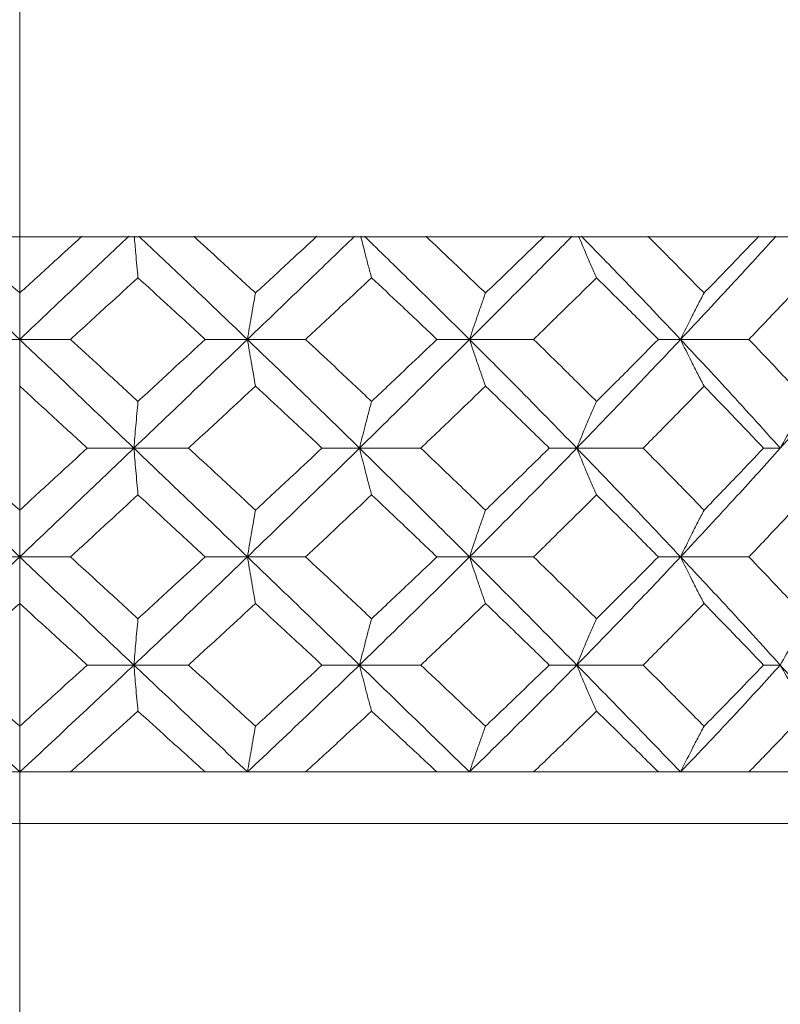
# Model space of a CAD drawing. Header units: inches. Extents: x 0.8 to 21, y 1.2 to 16.5.
# Tile 63 of 88: x 9.201 to 9.422, y 14.473 to 14.758. Entities that reach past the tile are written whole.
import ezdxf

# ---------------------------------------------------------------- set-up
doc = ezdxf.new("R2010")
doc.units = ezdxf.units.IN
doc.header["$MEASUREMENT"] = 0
doc.linetypes.add('CENTERX2', pattern=[0.8, 0.5, -0.1, 0.1, -0.1])
doc.layers.add('SLD-0', color=7, linetype='Continuous')

msp = doc.modelspace()

# ---------------------------------------------------------------- linework, layer by layer
at = {"color": 7, "linetype": 'Continuous', "lineweight": 15}
for p, q in [((9.18313, 14.69534), (9.21923, 14.69534)), ((9.24873, 14.69534), (9.21923, 14.69534)), ((9.24863, 14.69534), (9.25173, 14.69534)), ((9.25173, 14.69534), (9.28739, 14.69534)), ((9.31618, 14.69534), (9.28739, 14.69534)), ((9.31608, 14.69534), (9.31909, 14.69534)), ((9.31909, 14.69534), (9.35342, 14.69534)), ((9.3808, 14.69534), (9.35342, 14.69534)), ((9.3807, 14.69534), (9.38355, 14.69534)), ((9.38355, 14.69534), (9.41571, 14.69534)), ((9.44099, 14.69534), (9.41571, 14.69534)), ((9.20117, 14.66552), (9.18642, 14.66552)), ((9.20117, 14.66552), (9.21592, 14.66552)), ((9.26726, 14.66552), (9.255, 14.66552)), ((9.26726, 14.66552), (9.28414, 14.66552)), ((9.33173, 14.66552), (9.32226, 14.66552)), ((9.33173, 14.66552), (9.35032, 14.66552)), ((9.39298, 14.66552), (9.38653, 14.66552)), ((9.39298, 14.66552), (9.41282, 14.66552)), ((9.23432, 14.63398), (9.22077, 14.63398)), ((9.23432, 14.63398), (9.25018, 14.63398)), ((9.2998, 14.63398), (9.2889, 14.63398)), ((9.2998, 14.63398), (9.31759, 14.63398)), ((9.36285, 14.63398), (9.35487, 14.63398)), ((9.36285, 14.63398), (9.38213, 14.63398)), ((9.42192, 14.63398), (9.41705, 14.63398)), ((9.20117, 14.60241), (9.18642, 14.60241)), ((9.20117, 14.60241), (9.21592, 14.60241)), ((9.26726, 14.60241), (9.255, 14.60241)), ((9.26726, 14.60241), (9.28414, 14.60241)), ((9.33173, 14.60241), (9.32226, 14.60241)), ((9.33173, 14.60241), (9.35032, 14.60241)), ((9.39298, 14.60241), (9.38653, 14.60241)), ((9.39298, 14.60241), (9.41282, 14.60241)), ((9.23432, 14.57101), (9.22077, 14.57101)), ((9.23432, 14.57101), (9.25018, 14.57101)), ((9.2998, 14.57101), (9.2889, 14.57101)), ((9.2998, 14.57101), (9.31759, 14.57101)), ((9.36285, 14.57101), (9.35487, 14.57101)), ((9.36285, 14.57101), (9.38213, 14.57101)), ((9.42192, 14.57101), (9.41705, 14.57101)), ((9.18642, 14.53998), (9.20117, 14.53998)), ((9.20117, 14.53998), (9.21592, 14.53998)), ((9.255, 14.53998), (9.21592, 14.53998)), ((9.255, 14.53998), (9.26726, 14.53998)), ((9.26726, 14.53998), (9.28414, 14.53998)), ((9.32226, 14.53998), (9.28414, 14.53998)), ((9.32226, 14.53998), (9.33173, 14.53998)), ((9.33173, 14.53998), (9.35032, 14.53998)), ((9.38653, 14.53998), (9.35032, 14.53998)), ((9.38653, 14.53998), (9.39298, 14.53998)), ((9.39298, 14.53998), (9.41282, 14.53998)), ((9.44624, 14.53998), (9.41282, 14.53998)), ((9.63867, 14.52497), (8.76367, 14.52497))]:
    msp.add_line(p, q, dxfattribs=at)
for points, knots in [([(9.20117, 14.66552), (9.19524, 14.67113), (9.18469, 14.68113), (9.17412, 14.69109), (9.16948, 14.69546)], [0, 0, 0, 0, 0.561157, 1, 1, 1, 1]), ([(9.20117, 14.67901), (9.19779, 14.68208), (9.19177, 14.68758), (9.18574, 14.69305), (9.18309, 14.69546)], [0, 0, 0, 0, 0.5607053, 1, 1, 1, 1]), ([(9.20117, 14.67901), (9.20455, 14.68208), (9.21057, 14.68758), (9.2166, 14.69305), (9.21925, 14.69546)], [0, 0, 0, 0, 0.560705, 1, 1, 1, 1]), ([(9.20117, 14.66552), (9.20709, 14.67113), (9.21765, 14.68113), (9.22822, 14.69109), (9.23286, 14.69546)], [0, 0, 0, 0, 0.561157, 1, 1, 1, 1]), ([(9.23549, 14.68343), (9.23539, 14.68459), (9.23518, 14.68691), (9.23482, 14.69092), (9.23457, 14.6938), (9.23443, 14.69548)], [0, 0, 0, 0, 0.2951247, 0.5902496, 1, 1, 1, 1]), ([(9.26726, 14.66552), (9.2614, 14.67113), (9.25096, 14.68113), (9.24041, 14.69109), (9.23578, 14.69546)], [0, 0, 0, 0, 0.561157, 1, 1, 1, 1]), ([(9.26961, 14.67901), (9.26627, 14.68208), (9.26032, 14.68758), (9.25432, 14.69305), (9.25169, 14.69546)], [0, 0, 0, 0, 0.560705, 1, 1, 1, 1]), ([(9.26726, 14.66552), (9.2731, 14.67113), (9.28351, 14.68113), (9.29384, 14.69109), (9.29837, 14.69546)], [0, 0, 0, 0, 0.561157, 1, 1, 1, 1]), ([(9.26961, 14.67901), (9.27294, 14.68208), (9.27888, 14.68758), (9.28481, 14.69305), (9.28741, 14.69546)], [0, 0, 0, 0, 0.560705, 1, 1, 1, 1]), ([(9.3033, 14.68343), (9.30298, 14.68459), (9.30235, 14.68691), (9.3013, 14.69092), (9.30056, 14.6938), (9.30014, 14.69548)], [0, 0, 0, 0, 0.295125, 0.59025, 1, 1, 1, 1]), ([(9.33173, 14.66552), (9.32607, 14.67113), (9.316, 14.68113), (9.30573, 14.69109), (9.30122, 14.69546)], [0, 0, 0, 0, 0.561157, 1, 1, 1, 1]), ([(9.33636, 14.67901), (9.33315, 14.68208), (9.32741, 14.68758), (9.3216, 14.69305), (9.31905, 14.69546)], [0, 0, 0, 0, 0.560705, 1, 1, 1, 1]), ([(9.33173, 14.66552), (9.33734, 14.67113), (9.34735, 14.68113), (9.35718, 14.69109), (9.3615, 14.69546)], [0, 0, 0, 0, 0.561157, 1, 1, 1, 1]), ([(9.33636, 14.67901), (9.33957, 14.68208), (9.34529, 14.68758), (9.35095, 14.69305), (9.35344, 14.69546)], [0, 0, 0, 0, 0.560705, 1, 1, 1, 1]), ([(9.36859, 14.68343), (9.36807, 14.68459), (9.36704, 14.68691), (9.36531, 14.69092), (9.36411, 14.6938), (9.36341, 14.69548)], [0, 0, 0, 0, 0.295125, 0.59025, 1, 1, 1, 1]), ([(9.39298, 14.66552), (9.38767, 14.67113), (9.37822, 14.68113), (9.36848, 14.69109), (9.36421, 14.69546)], [0, 0, 0, 0, 0.561157, 1, 1, 1, 1]), ([(9.39979, 14.67901), (9.39677, 14.68208), (9.39139, 14.68758), (9.38591, 14.69305), (9.38351, 14.69546)], [0, 0, 0, 0, 0.560705, 1, 1, 1, 1]), ([(9.39298, 14.66552), (9.39823, 14.67113), (9.40758, 14.68113), (9.41668, 14.69109), (9.42067, 14.69546)], [0, 0, 0, 0, 0.561157, 1, 1, 1, 1]), ([(9.39979, 14.67901), (9.40279, 14.68208), (9.40814, 14.68758), (9.41341, 14.69305), (9.41573, 14.69546)], [0, 0, 0, 0, 0.560705, 1, 1, 1, 1]), ([(9.21592, 14.66552), (9.21958, 14.66887), (9.2261, 14.67485), (9.23263, 14.68081), (9.23549, 14.68343)], [0, 0, 0, 0, 0.560596, 1, 1, 1, 1]), ([(9.255, 14.66552), (9.25136, 14.66887), (9.24488, 14.67485), (9.23836, 14.68081), (9.23549, 14.68343)], [0, 0, 0, 0, 0.560596, 1, 1, 1, 1]), ([(9.28414, 14.66552), (9.28773, 14.66887), (9.29413, 14.67485), (9.3005, 14.68081), (9.3033, 14.68343)], [0, 0, 0, 0, 0.560596, 1, 1, 1, 1]), ([(9.32226, 14.66552), (9.31873, 14.66887), (9.31245, 14.67485), (9.30609, 14.68081), (9.3033, 14.68343)], [0, 0, 0, 0, 0.5605962, 1, 1, 1, 1]), ([(9.35032, 14.66552), (9.35375, 14.66887), (9.35987, 14.67485), (9.36593, 14.68081), (9.36859, 14.68343)], [0, 0, 0, 0, 0.560596, 1, 1, 1, 1]), ([(9.38653, 14.66552), (9.38321, 14.66887), (9.37727, 14.67485), (9.37124, 14.68081), (9.36859, 14.68343)], [0, 0, 0, 0, 0.560596, 1, 1, 1, 1]), ([(9.41282, 14.66552), (9.41601, 14.66887), (9.42171, 14.67485), (9.4273, 14.68081), (9.42976, 14.68343)], [0, 0, 0, 0, 0.560596, 1, 1, 1, 1]), ([(9.20117, 14.67901), (9.20117, 14.67784), (9.20117, 14.67552), (9.20117, 14.67105), (9.20117, 14.66768), (9.20117, 14.66552)], [0, 0, 0, 0, 0.265191, 0.530381, 1, 1, 1, 1]), ([(9.26961, 14.67901), (9.2694, 14.67784), (9.26897, 14.67552), (9.26819, 14.67105), (9.26762, 14.66768), (9.26726, 14.66552)], [0, 0, 0, 0, 0.265191, 0.530381, 1, 1, 1, 1]), ([(9.33636, 14.67901), (9.33595, 14.67784), (9.33511, 14.67552), (9.33356, 14.67105), (9.33244, 14.66768), (9.33173, 14.66552)], [0, 0, 0, 0, 0.265191, 0.530381, 1, 1, 1, 1]), ([(9.39979, 14.67901), (9.39918, 14.67784), (9.39795, 14.67552), (9.39567, 14.67105), (9.39403, 14.66768), (9.39298, 14.66552)], [0, 0, 0, 0, 0.265191, 0.530381, 1, 1, 1, 1]), ([(9.20117, 14.65199), (9.20117, 14.65316), (9.20117, 14.65549), (9.20117, 14.65998), (9.20117, 14.66336), (9.20117, 14.66552)], [0, 0, 0, 0, 0.264833, 0.529665, 1, 1, 1, 1]), ([(9.23432, 14.63398), (9.22813, 14.63988), (9.2171, 14.6504), (9.20603, 14.6609), (9.20117, 14.66552)], [0, 0, 0, 0, 0.560487, 1, 1, 1, 1]), ([(9.23549, 14.64754), (9.23184, 14.6509), (9.22533, 14.6569), (9.21879, 14.66289), (9.21592, 14.66552)], [0, 0, 0, 0, 0.56036, 1, 1, 1, 1]), ([(9.23432, 14.63398), (9.24049, 14.63988), (9.2515, 14.6504), (9.26245, 14.6609), (9.26726, 14.66552)], [0, 0, 0, 0, 0.560487, 1, 1, 1, 1]), ([(9.23549, 14.64754), (9.23914, 14.6509), (9.24565, 14.6569), (9.25214, 14.66289), (9.255, 14.66552)], [0, 0, 0, 0, 0.56036, 1, 1, 1, 1]), ([(9.26961, 14.65199), (9.2694, 14.65316), (9.26898, 14.65549), (9.26819, 14.65998), (9.26762, 14.66336), (9.26726, 14.66552)], [0, 0, 0, 0, 0.264833, 0.529665, 1, 1, 1, 1]), ([(9.2998, 14.63398), (9.29376, 14.63988), (9.28298, 14.6504), (9.27206, 14.6609), (9.26726, 14.66552)], [0, 0, 0, 0, 0.560487, 1, 1, 1, 1]), ([(9.3033, 14.64754), (9.29974, 14.6509), (9.29337, 14.6569), (9.28696, 14.66289), (9.28414, 14.66552)], [0, 0, 0, 0, 0.5603595, 1, 1, 1, 1]), ([(9.2998, 14.63398), (9.30581, 14.63988), (9.31653, 14.6504), (9.32709, 14.6609), (9.33173, 14.66552)], [0, 0, 0, 0, 0.560487, 1, 1, 1, 1]), ([(9.3033, 14.64754), (9.30685, 14.6509), (9.3132, 14.6569), (9.31949, 14.66289), (9.32226, 14.66552)], [0, 0, 0, 0, 0.56036, 1, 1, 1, 1]), ([(9.33636, 14.65199), (9.33595, 14.65316), (9.33511, 14.65549), (9.33356, 14.65998), (9.33244, 14.66336), (9.33173, 14.66552)], [0, 0, 0, 0, 0.264833, 0.529665, 1, 1, 1, 1]), ([(9.36285, 14.63398), (9.3571, 14.63988), (9.34684, 14.6504), (9.33634, 14.6609), (9.33173, 14.66552)], [0, 0, 0, 0, 0.560487, 1, 1, 1, 1]), ([(9.36859, 14.64754), (9.3652, 14.6509), (9.35915, 14.6569), (9.35301, 14.66289), (9.35032, 14.66552)], [0, 0, 0, 0, 0.5603595, 1, 1, 1, 1]), ([(9.36285, 14.63398), (9.36855, 14.63988), (9.37872, 14.6504), (9.38862, 14.6609), (9.39298, 14.66552)], [0, 0, 0, 0, 0.560487, 1, 1, 1, 1]), ([(9.36859, 14.64754), (9.37197, 14.6509), (9.37799, 14.6569), (9.38392, 14.66289), (9.38653, 14.66552)], [0, 0, 0, 0, 0.56036, 1, 1, 1, 1]), ([(9.39979, 14.65199), (9.39918, 14.65316), (9.39795, 14.65549), (9.39567, 14.65998), (9.39403, 14.66336), (9.39298, 14.66552)], [0, 0, 0, 0, 0.264833, 0.529665, 1, 1, 1, 1]), ([(9.42192, 14.63398), (9.41661, 14.63988), (9.40712, 14.6504), (9.3973, 14.6609), (9.39298, 14.66552)], [0, 0, 0, 0, 0.560487, 1, 1, 1, 1]), ([(9.42976, 14.64754), (9.42663, 14.6509), (9.42104, 14.6569), (9.41533, 14.66289), (9.41282, 14.66552)], [0, 0, 0, 0, 0.56036, 1, 1, 1, 1]), ([(9.42192, 14.63398), (9.42717, 14.63988), (9.43653, 14.6504), (9.44555, 14.6609), (9.44951, 14.66552)], [0, 0, 0, 0, 0.5604873, 1, 1, 1, 1]), ([(9.22077, 14.63398), (9.21711, 14.63735), (9.21058, 14.64335), (9.20404, 14.64935), (9.20117, 14.65199)], [0, 0, 0, 0, 0.560181, 1, 1, 1, 1]), ([(9.25018, 14.63398), (9.25382, 14.63735), (9.2603, 14.64335), (9.26677, 14.64935), (9.26961, 14.65199)], [0, 0, 0, 0, 0.5601813, 1, 1, 1, 1]), ([(9.2889, 14.63398), (9.28531, 14.63735), (9.2789, 14.64335), (9.27245, 14.64935), (9.26961, 14.65199)], [0, 0, 0, 0, 0.560181, 1, 1, 1, 1]), ([(9.31759, 14.63398), (9.32111, 14.63735), (9.3274, 14.64335), (9.33362, 14.64935), (9.33636, 14.65199)], [0, 0, 0, 0, 0.560181, 1, 1, 1, 1]), ([(9.35487, 14.63398), (9.35143, 14.63735), (9.3453, 14.64335), (9.33909, 14.64935), (9.33636, 14.65199)], [0, 0, 0, 0, 0.560181, 1, 1, 1, 1]), ([(9.38213, 14.63398), (9.38545, 14.63735), (9.39138, 14.64335), (9.39722, 14.64935), (9.39979, 14.65199)], [0, 0, 0, 0, 0.560181, 1, 1, 1, 1]), ([(9.41705, 14.63398), (9.41386, 14.63735), (9.40816, 14.64335), (9.40234, 14.64935), (9.39979, 14.65199)], [0, 0, 0, 0, 0.560181, 1, 1, 1, 1]), ([(9.23549, 14.64754), (9.23539, 14.64637), (9.23518, 14.64404), (9.23478, 14.63955), (9.2345, 14.63615), (9.23432, 14.63398)], [0, 0, 0, 0, 0.264562, 0.529124, 1, 1, 1, 1]), ([(9.3033, 14.64754), (9.30299, 14.64637), (9.30236, 14.64404), (9.30118, 14.63955), (9.30034, 14.63615), (9.2998, 14.63398)], [0, 0, 0, 0, 0.264562, 0.529124, 1, 1, 1, 1]), ([(9.36859, 14.64754), (9.36808, 14.64637), (9.36704, 14.64404), (9.36512, 14.63955), (9.36374, 14.63615), (9.36285, 14.63398)], [0, 0, 0, 0, 0.264562, 0.529124, 1, 1, 1, 1]), ([(9.42976, 14.64754), (9.42906, 14.64637), (9.42765, 14.64404), (9.42502, 14.63955), (9.42313, 14.63615), (9.42192, 14.63398)], [0, 0, 0, 0, 0.264562, 0.529124, 1, 1, 1, 1]), ([(9.20117, 14.60241), (9.19497, 14.6083), (9.18391, 14.61882), (9.17288, 14.62935), (9.16802, 14.63398)], [0, 0, 0, 0, 0.559746, 1, 1, 1, 1]), ([(9.20117, 14.61596), (9.19751, 14.61932), (9.19097, 14.62533), (9.18444, 14.63134), (9.18157, 14.63398)], [0, 0, 0, 0, 0.559944, 1, 1, 1, 1]), ([(9.20117, 14.61596), (9.20483, 14.61932), (9.21136, 14.62533), (9.2179, 14.63134), (9.22077, 14.63398)], [0, 0, 0, 0, 0.559944, 1, 1, 1, 1]), ([(9.20117, 14.60241), (9.20736, 14.6083), (9.21843, 14.61882), (9.22946, 14.62935), (9.23432, 14.63398)], [0, 0, 0, 0, 0.559746, 1, 1, 1, 1]), ([(9.23549, 14.62042), (9.23539, 14.62159), (9.23518, 14.62392), (9.23478, 14.62842), (9.2345, 14.63181), (9.23432, 14.63398)], [0, 0, 0, 0, 0.264517, 0.529035, 1, 1, 1, 1]), ([(9.26726, 14.60241), (9.26113, 14.6083), (9.25018, 14.61882), (9.23917, 14.62935), (9.23432, 14.63398)], [0, 0, 0, 0, 0.559746, 1, 1, 1, 1]), ([(9.26961, 14.61596), (9.26599, 14.61932), (9.25953, 14.62533), (9.25304, 14.63134), (9.25018, 14.63398)], [0, 0, 0, 0, 0.559944, 1, 1, 1, 1]), ([(9.26726, 14.60241), (9.27337, 14.6083), (9.28428, 14.61882), (9.29506, 14.62935), (9.2998, 14.63398)], [0, 0, 0, 0, 0.559746, 1, 1, 1, 1]), ([(9.26961, 14.61596), (9.27322, 14.61932), (9.27967, 14.62533), (9.28608, 14.63134), (9.2889, 14.63398)], [0, 0, 0, 0, 0.559944, 1, 1, 1, 1]), ([(9.3033, 14.62042), (9.30299, 14.62159), (9.30236, 14.62392), (9.30118, 14.62842), (9.30034, 14.63181), (9.2998, 14.63398)], [0, 0, 0, 0, 0.264517, 0.529035, 1, 1, 1, 1]), ([(9.33173, 14.60241), (9.32582, 14.6083), (9.31525, 14.61882), (9.30452, 14.62935), (9.2998, 14.63398)], [0, 0, 0, 0, 0.559746, 1, 1, 1, 1]), ([(9.33636, 14.61596), (9.33288, 14.61932), (9.32665, 14.62533), (9.32035, 14.63134), (9.31759, 14.63398)], [0, 0, 0, 0, 0.559944, 1, 1, 1, 1]), ([(9.33173, 14.60241), (9.3376, 14.6083), (9.34809, 14.61882), (9.35834, 14.62935), (9.36285, 14.63398)], [0, 0, 0, 0, 0.559746, 1, 1, 1, 1]), ([(9.33636, 14.61596), (9.33984, 14.61932), (9.34604, 14.62533), (9.35217, 14.63134), (9.35487, 14.63398)], [0, 0, 0, 0, 0.559944, 1, 1, 1, 1]), ([(9.36859, 14.62042), (9.36808, 14.62159), (9.36704, 14.62392), (9.36512, 14.62842), (9.36374, 14.63181), (9.36285, 14.63398)], [0, 0, 0, 0, 0.264517, 0.529035, 1, 1, 1, 1]), ([(9.39298, 14.60241), (9.38743, 14.6083), (9.37751, 14.61882), (9.36733, 14.62935), (9.36285, 14.63398)], [0, 0, 0, 0, 0.559746, 1, 1, 1, 1]), ([(9.39979, 14.61596), (9.39652, 14.61932), (9.39067, 14.62533), (9.38474, 14.63134), (9.38213, 14.63398)], [0, 0, 0, 0, 0.559944, 1, 1, 1, 1]), ([(9.39298, 14.60241), (9.39847, 14.6083), (9.40827, 14.61882), (9.41775, 14.62935), (9.42192, 14.63398)], [0, 0, 0, 0, 0.559746, 1, 1, 1, 1]), ([(9.39979, 14.61596), (9.40304, 14.61932), (9.40885, 14.62533), (9.41455, 14.63134), (9.41705, 14.63398)], [0, 0, 0, 0, 0.559944, 1, 1, 1, 1]), ([(9.21592, 14.60241), (9.21958, 14.60577), (9.22611, 14.61177), (9.23263, 14.61778), (9.23549, 14.62042)], [0, 0, 0, 0, 0.559766, 1, 1, 1, 1]), ([(9.255, 14.60241), (9.25136, 14.60577), (9.24487, 14.61177), (9.23836, 14.61778), (9.23549, 14.62042)], [0, 0, 0, 0, 0.559766, 1, 1, 1, 1]), ([(9.28414, 14.60241), (9.28773, 14.60577), (9.29414, 14.61177), (9.3005, 14.61778), (9.3033, 14.62042)], [0, 0, 0, 0, 0.559766, 1, 1, 1, 1]), ([(9.32226, 14.60241), (9.31873, 14.60577), (9.31244, 14.61177), (9.30609, 14.61778), (9.3033, 14.62042)], [0, 0, 0, 0, 0.559766, 1, 1, 1, 1]), ([(9.35032, 14.60241), (9.35375, 14.60577), (9.35988, 14.61177), (9.36593, 14.61778), (9.36859, 14.62042)], [0, 0, 0, 0, 0.559766, 1, 1, 1, 1]), ([(9.38653, 14.60241), (9.38321, 14.60577), (9.37727, 14.61177), (9.37124, 14.61778), (9.36859, 14.62042)], [0, 0, 0, 0, 0.559766, 1, 1, 1, 1]), ([(9.41282, 14.60241), (9.41601, 14.60577), (9.42171, 14.61177), (9.4273, 14.61778), (9.42976, 14.62042)], [0, 0, 0, 0, 0.559766, 1, 1, 1, 1]), ([(9.20117, 14.61596), (9.20117, 14.61479), (9.20117, 14.61246), (9.20117, 14.60797), (9.20117, 14.60458), (9.20117, 14.60241)], [0, 0, 0, 0, 0.264668, 0.529335, 1, 1, 1, 1]), ([(9.26961, 14.61596), (9.2694, 14.61479), (9.26898, 14.61246), (9.26819, 14.60797), (9.26762, 14.60458), (9.26726, 14.60241)], [0, 0, 0, 0, 0.264668, 0.529335, 1, 1, 1, 1]), ([(9.33636, 14.61596), (9.33595, 14.61479), (9.33511, 14.61246), (9.33356, 14.60797), (9.33244, 14.60458), (9.33173, 14.60241)], [0, 0, 0, 0, 0.264668, 0.529335, 1, 1, 1, 1]), ([(9.39979, 14.61596), (9.39918, 14.61479), (9.39795, 14.61246), (9.39567, 14.60797), (9.39403, 14.60458), (9.39298, 14.60241)], [0, 0, 0, 0, 0.264668, 0.529335, 1, 1, 1, 1]), ([(9.16802, 14.57101), (9.1742, 14.57686), (9.18525, 14.58731), (9.1963, 14.59779), (9.20117, 14.60241)], [0, 0, 0, 0, 0.559005, 1, 1, 1, 1]), ([(9.20117, 14.5889), (9.20117, 14.59006), (9.20117, 14.59239), (9.20117, 14.59687), (9.20117, 14.60025), (9.20117, 14.60241)], [0, 0, 0, 0, 0.264936, 0.529872, 1, 1, 1, 1]), ([(9.23432, 14.57101), (9.22814, 14.57686), (9.21708, 14.58731), (9.20604, 14.59779), (9.20117, 14.60241)], [0, 0, 0, 0, 0.559005, 1, 1, 1, 1]), ([(9.23549, 14.58446), (9.23184, 14.58781), (9.22532, 14.59379), (9.21879, 14.59978), (9.21592, 14.60241)], [0, 0, 0, 0, 0.559529, 1, 1, 1, 1]), ([(9.23432, 14.57101), (9.24049, 14.57686), (9.25152, 14.58731), (9.26244, 14.59779), (9.26726, 14.60241)], [0, 0, 0, 0, 0.559005, 1, 1, 1, 1]), ([(9.23549, 14.58446), (9.23914, 14.58781), (9.24566, 14.59379), (9.25214, 14.59978), (9.255, 14.60241)], [0, 0, 0, 0, 0.559529, 1, 1, 1, 1]), ([(9.26961, 14.5889), (9.2694, 14.59006), (9.26897, 14.59239), (9.26819, 14.59687), (9.26762, 14.60025), (9.26726, 14.60241)], [0, 0, 0, 0, 0.264936, 0.529872, 1, 1, 1, 1]), ([(9.2998, 14.57101), (9.29376, 14.57686), (9.28296, 14.58731), (9.27207, 14.59779), (9.26726, 14.60241)], [0, 0, 0, 0, 0.559005, 1, 1, 1, 1]), ([(9.3033, 14.58446), (9.29974, 14.58781), (9.29337, 14.59379), (9.28696, 14.59978), (9.28414, 14.60241)], [0, 0, 0, 0, 0.559529, 1, 1, 1, 1]), ([(9.2998, 14.57101), (9.3058, 14.57686), (9.31655, 14.58731), (9.32708, 14.59779), (9.33173, 14.60241)], [0, 0, 0, 0, 0.559005, 1, 1, 1, 1]), ([(9.3033, 14.58446), (9.30685, 14.58781), (9.3132, 14.59379), (9.31949, 14.59978), (9.32226, 14.60241)], [0, 0, 0, 0, 0.559529, 1, 1, 1, 1]), ([(9.33636, 14.5889), (9.33595, 14.59006), (9.33511, 14.59239), (9.33356, 14.59687), (9.33244, 14.60025), (9.33173, 14.60241)], [0, 0, 0, 0, 0.264936, 0.529872, 1, 1, 1, 1]), ([(9.36285, 14.57101), (9.3571, 14.57686), (9.34682, 14.58731), (9.33635, 14.59779), (9.33173, 14.60241)], [0, 0, 0, 0, 0.559005, 1, 1, 1, 1]), ([(9.36859, 14.58446), (9.3652, 14.58781), (9.35914, 14.59379), (9.35302, 14.59978), (9.35032, 14.60241)], [0, 0, 0, 0, 0.559529, 1, 1, 1, 1]), ([(9.36285, 14.57101), (9.36855, 14.57686), (9.37874, 14.58731), (9.38862, 14.59779), (9.39298, 14.60241)], [0, 0, 0, 0, 0.559005, 1, 1, 1, 1]), ([(9.36859, 14.58446), (9.37196, 14.58781), (9.37799, 14.59379), (9.38392, 14.59978), (9.38653, 14.60241)], [0, 0, 0, 0, 0.559529, 1, 1, 1, 1]), ([(9.39979, 14.5889), (9.39918, 14.59006), (9.39795, 14.59239), (9.39567, 14.59687), (9.39403, 14.60025), (9.39298, 14.60241)], [0, 0, 0, 0, 0.264936, 0.529872, 1, 1, 1, 1]), ([(9.42192, 14.57101), (9.41661, 14.57686), (9.4071, 14.58731), (9.3973, 14.59779), (9.39298, 14.60241)], [0, 0, 0, 0, 0.559005, 1, 1, 1, 1]), ([(9.42976, 14.58446), (9.42663, 14.58781), (9.42103, 14.59379), (9.41533, 14.59978), (9.41282, 14.60241)], [0, 0, 0, 0, 0.559529, 1, 1, 1, 1]), ([(9.18157, 14.57101), (9.18522, 14.57435), (9.19176, 14.5803), (9.19829, 14.58627), (9.20117, 14.5889)], [0, 0, 0, 0, 0.559351, 1, 1, 1, 1]), ([(9.22077, 14.57101), (9.21711, 14.57435), (9.21058, 14.5803), (9.20405, 14.58627), (9.20117, 14.5889)], [0, 0, 0, 0, 0.5593508, 1, 1, 1, 1]), ([(9.25018, 14.57101), (9.25381, 14.57435), (9.26031, 14.5803), (9.26676, 14.58627), (9.26961, 14.5889)], [0, 0, 0, 0, 0.559351, 1, 1, 1, 1]), ([(9.2889, 14.57101), (9.28531, 14.57435), (9.27889, 14.5803), (9.27245, 14.58627), (9.26961, 14.5889)], [0, 0, 0, 0, 0.559351, 1, 1, 1, 1]), ([(9.31759, 14.57101), (9.32111, 14.57435), (9.3274, 14.5803), (9.33362, 14.58627), (9.33636, 14.5889)], [0, 0, 0, 0, 0.559351, 1, 1, 1, 1]), ([(9.35487, 14.57101), (9.35143, 14.57435), (9.3453, 14.5803), (9.3391, 14.58627), (9.33636, 14.5889)], [0, 0, 0, 0, 0.559351, 1, 1, 1, 1]), ([(9.38213, 14.57101), (9.38545, 14.57435), (9.39139, 14.5803), (9.39722, 14.58627), (9.39979, 14.5889)], [0, 0, 0, 0, 0.559351, 1, 1, 1, 1]), ([(9.41705, 14.57101), (9.41386, 14.57435), (9.40815, 14.5803), (9.40235, 14.58627), (9.39979, 14.5889)], [0, 0, 0, 0, 0.559351, 1, 1, 1, 1]), ([(9.23549, 14.58446), (9.23539, 14.5833), (9.23518, 14.58097), (9.23478, 14.57652), (9.2345, 14.57316), (9.23432, 14.57101)], [0, 0, 0, 0, 0.265507, 0.531014, 1, 1, 1, 1]), ([(9.3033, 14.58446), (9.30299, 14.5833), (9.30235, 14.58097), (9.30118, 14.57652), (9.30034, 14.57316), (9.2998, 14.57101)], [0, 0, 0, 0, 0.265507, 0.531014, 1, 1, 1, 1]), ([(9.36859, 14.58446), (9.36808, 14.5833), (9.36704, 14.58097), (9.36512, 14.57652), (9.36374, 14.57316), (9.36285, 14.57101)], [0, 0, 0, 0, 0.265507, 0.531014, 1, 1, 1, 1]), ([(9.42976, 14.58446), (9.42906, 14.5833), (9.42764, 14.58097), (9.42502, 14.57652), (9.42313, 14.57316), (9.42192, 14.57101)], [0, 0, 0, 0, 0.265507, 0.531014, 1, 1, 1, 1]), ([(9.20117, 14.53998), (9.19498, 14.54574), (9.18389, 14.55605), (9.17288, 14.56643), (9.16802, 14.57101)], [0, 0, 0, 0, 0.558266, 1, 1, 1, 1]), ([(9.20117, 14.55325), (9.19751, 14.55655), (9.19097, 14.56247), (9.18444, 14.5684), (9.18157, 14.57101)], [0, 0, 0, 0, 0.559115, 1, 1, 1, 1]), ([(9.20117, 14.55325), (9.20483, 14.55655), (9.21137, 14.56247), (9.21789, 14.5684), (9.22077, 14.57101)], [0, 0, 0, 0, 0.559115, 1, 1, 1, 1]), ([(9.20117, 14.53998), (9.20736, 14.54574), (9.21845, 14.55605), (9.22946, 14.56643), (9.23432, 14.57101)], [0, 0, 0, 0, 0.558266, 1, 1, 1, 1]), ([(9.23549, 14.55763), (9.23539, 14.55879), (9.23517, 14.5611), (9.23478, 14.56554), (9.2345, 14.56888), (9.23432, 14.57101)], [0, 0, 0, 0, 0.266089, 0.532178, 1, 1, 1, 1]), ([(9.26726, 14.53998), (9.26114, 14.54574), (9.25016, 14.55605), (9.23917, 14.56643), (9.23432, 14.57101)], [0, 0, 0, 0, 0.558266, 1, 1, 1, 1]), ([(9.26961, 14.55325), (9.26599, 14.55655), (9.25952, 14.56247), (9.25304, 14.5684), (9.25018, 14.57101)], [0, 0, 0, 0, 0.559115, 1, 1, 1, 1]), ([(9.26726, 14.53998), (9.27337, 14.54574), (9.2843, 14.55605), (9.29505, 14.56643), (9.2998, 14.57101)], [0, 0, 0, 0, 0.558266, 1, 1, 1, 1]), ([(9.26961, 14.55325), (9.27322, 14.55655), (9.27968, 14.56247), (9.28608, 14.5684), (9.2889, 14.57101)], [0, 0, 0, 0, 0.559115, 1, 1, 1, 1]), ([(9.3033, 14.55763), (9.30298, 14.55879), (9.30235, 14.5611), (9.30118, 14.56554), (9.30034, 14.56888), (9.2998, 14.57101)], [0, 0, 0, 0, 0.266089, 0.532178, 1, 1, 1, 1]), ([(9.33173, 14.53998), (9.32582, 14.54574), (9.31523, 14.55605), (9.30453, 14.56643), (9.2998, 14.57101)], [0, 0, 0, 0, 0.558266, 1, 1, 1, 1]), ([(9.33636, 14.55325), (9.33288, 14.55655), (9.32664, 14.56247), (9.32036, 14.5684), (9.31759, 14.57101)], [0, 0, 0, 0, 0.559115, 1, 1, 1, 1]), ([(9.33173, 14.53998), (9.33759, 14.54574), (9.3481, 14.55605), (9.35833, 14.56643), (9.36285, 14.57101)], [0, 0, 0, 0, 0.5582656, 1, 1, 1, 1]), ([(9.33636, 14.55325), (9.33984, 14.55655), (9.34605, 14.56247), (9.35217, 14.5684), (9.35487, 14.57101)], [0, 0, 0, 0, 0.559115, 1, 1, 1, 1]), ([(9.36859, 14.55763), (9.36807, 14.55879), (9.36703, 14.5611), (9.36511, 14.56554), (9.36373, 14.56888), (9.36285, 14.57101)], [0, 0, 0, 0, 0.266089, 0.532178, 1, 1, 1, 1]), ([(9.39298, 14.53998), (9.38743, 14.54574), (9.3775, 14.55605), (9.36734, 14.56643), (9.36285, 14.57101)], [0, 0, 0, 0, 0.558266, 1, 1, 1, 1]), ([(9.39979, 14.55325), (9.39652, 14.55655), (9.39067, 14.56247), (9.38474, 14.5684), (9.38213, 14.57101)], [0, 0, 0, 0, 0.559115, 1, 1, 1, 1]), ([(9.39298, 14.53998), (9.39846, 14.54574), (9.40829, 14.55605), (9.41775, 14.56643), (9.42192, 14.57101)], [0, 0, 0, 0, 0.558266, 1, 1, 1, 1]), ([(9.39979, 14.55325), (9.40304, 14.55655), (9.40885, 14.56247), (9.41454, 14.5684), (9.41705, 14.57101)], [0, 0, 0, 0, 0.559115, 1, 1, 1, 1]), ([(9.42976, 14.55763), (9.42905, 14.55879), (9.42763, 14.5611), (9.42501, 14.56554), (9.42312, 14.56888), (9.42192, 14.57101)], [0, 0, 0, 0, 0.266089, 0.532178, 1, 1, 1, 1]), ([(9.44951, 14.53998), (9.44446, 14.54574), (9.43542, 14.55605), (9.42606, 14.56643), (9.42192, 14.57101)], [0, 0, 0, 0, 0.558266, 1, 1, 1, 1]), ([(9.21592, 14.53998), (9.21958, 14.54326), (9.22612, 14.54913), (9.23262, 14.55503), (9.23549, 14.55763)], [0, 0, 0, 0, 0.558937, 1, 1, 1, 1]), ([(9.255, 14.53998), (9.25137, 14.54326), (9.24487, 14.54913), (9.23836, 14.55503), (9.23549, 14.55763)], [0, 0, 0, 0, 0.558937, 1, 1, 1, 1]), ([(9.28414, 14.53998), (9.28773, 14.54326), (9.29415, 14.54913), (9.3005, 14.55503), (9.3033, 14.55763)], [0, 0, 0, 0, 0.558937, 1, 1, 1, 1]), ([(9.32226, 14.53998), (9.31874, 14.54326), (9.31243, 14.54913), (9.3061, 14.55503), (9.3033, 14.55763)], [0, 0, 0, 0, 0.558937, 1, 1, 1, 1]), ([(9.35032, 14.53998), (9.35375, 14.54326), (9.35989, 14.54913), (9.36593, 14.55503), (9.36859, 14.55763)], [0, 0, 0, 0, 0.558937, 1, 1, 1, 1]), ([(9.38653, 14.53998), (9.38321, 14.54326), (9.37726, 14.54913), (9.37125, 14.55503), (9.36859, 14.55763)], [0, 0, 0, 0, 0.5589371, 1, 1, 1, 1]), ([(9.41282, 14.53998), (9.41601, 14.54326), (9.42172, 14.54913), (9.4273, 14.55503), (9.42976, 14.55763)], [0, 0, 0, 0, 0.5589371, 1, 1, 1, 1]), ([(9.20117, 14.55325), (9.20117, 14.55209), (9.20117, 14.54978), (9.20117, 14.54538), (9.20117, 14.54208), (9.20117, 14.53998)], [0, 0, 0, 0, 0.267081, 0.534161, 1, 1, 1, 1]), ([(9.26961, 14.55325), (9.2694, 14.55209), (9.26897, 14.54978), (9.26819, 14.54538), (9.26762, 14.54208), (9.26726, 14.53998)], [0, 0, 0, 0, 0.267081, 0.534161, 1, 1, 1, 1]), ([(9.33636, 14.55325), (9.33594, 14.55209), (9.3351, 14.54978), (9.33355, 14.54538), (9.33244, 14.54208), (9.33173, 14.53998)], [0, 0, 0, 0, 0.267081, 0.534161, 1, 1, 1, 1]), ([(9.39979, 14.55325), (9.39917, 14.55209), (9.39794, 14.54978), (9.39566, 14.54538), (9.39402, 14.54208), (9.39298, 14.53998)], [0, 0, 0, 0, 0.267081, 0.534161, 1, 1, 1, 1])]:
    msp.add_open_spline(points, degree=3, knots=knots, dxfattribs=at)
at = {"layer": 'SLD-0', "color": 7, "linetype": 'CENTERX2', "lineweight": 0}
msp.add_line((9.20117, 12.04094), (9.20117, 16.47317), dxfattribs=at)

doc.saveas('drawing.dxf')
